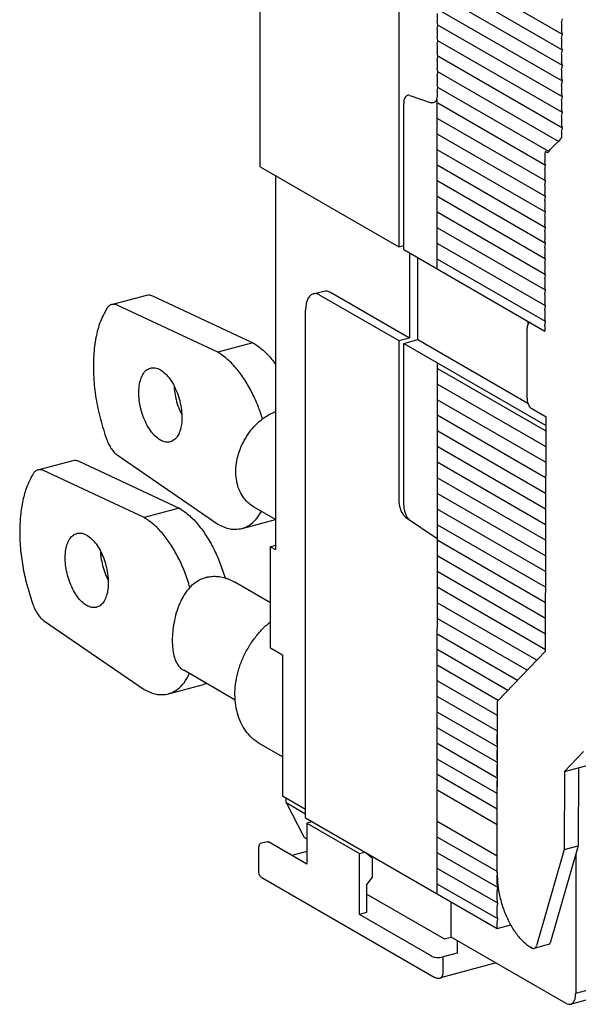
# Model space of a CAD drawing. Extents: x -741 to 1164, y -3289 to 616.
# Tile 17 of 65: x -735 to -670, y -2230 to -2114. Entities that reach past the tile are written whole.
import ezdxf

# ---------------------------------------------------------------- set-up
doc = ezdxf.new("R2010")
doc.units = 0
doc.header["$LTSCALE"] = 1.21
doc.header["$MEASUREMENT"] = 0
doc.layers.get('0').update_dxf_attribs({"linetype": 'CONTINUOUS'})

msp = doc.modelspace()

# ---------------------------------------------------------------- linework, layer by layer
for p, q in [((-706.97171, -2131.07368), (-706.97171, -2081.42958)), ((-706.97171, -2131.07368), (-706.97171, -2081.42958)), ((-690.64426, -2099.73625), (-690.64426, -2140.50408)), ((-671.41908, -2115.5003), (-686.05749, -2107.04547)), ((-671.41908, -2117.33897), (-686.05749, -2108.88414)), ((-671.41908, -2119.17764), (-686.05749, -2110.72281)), ((-686.14013, -2113.0433), (-686.14013, -2113.96263)), ((-671.41908, -2121.01631), (-686.05749, -2112.56148)), ((-686.05749, -2114.40015), (-686.14013, -2113.96263)), ((-686.14013, -2114.88197), (-686.05749, -2114.40015)), ((-671.41908, -2122.85498), (-686.05749, -2114.40015)), ((-671.50173, -2114.14345), (-671.41908, -2113.66163)), ((-671.50173, -2114.14345), (-671.50173, -2115.06279)), ((-686.14013, -2114.88197), (-686.14013, -2115.80131)), ((-686.05749, -2116.23882), (-686.14013, -2115.80131)), ((-671.41908, -2115.5003), (-671.50173, -2115.06279)), ((-671.50173, -2115.98212), (-671.41908, -2115.5003)), ((-686.14013, -2116.72064), (-686.05749, -2116.23882)), ((-686.14013, -2116.72064), (-686.14013, -2117.63998)), ((-671.41908, -2124.69366), (-686.05749, -2116.23882)), ((-671.50173, -2115.98212), (-671.50173, -2116.90146)), ((-671.41908, -2117.33897), (-671.50173, -2116.90146)), ((-686.05749, -2118.07749), (-686.14013, -2117.63998)), ((-686.14013, -2118.55931), (-686.05749, -2118.07749)), ((-671.41908, -2126.53233), (-686.05749, -2118.07749)), ((-671.50173, -2117.82079), (-671.41908, -2117.33897)), ((-671.50173, -2117.82079), (-671.50173, -2118.74013)), ((-686.14013, -2118.55931), (-686.14013, -2119.47865)), ((-671.41908, -2119.17764), (-671.50173, -2118.74013)), ((-671.50173, -2119.65946), (-671.41908, -2119.17764)), ((-686.05749, -2119.91616), (-686.14013, -2119.47865)), ((-686.14013, -2120.39798), (-686.05749, -2119.91616)), ((-686.14013, -2120.39798), (-686.14013, -2121.31732)), ((-671.8695, -2128.11085), (-686.05749, -2119.91616)), ((-671.50173, -2119.65946), (-671.50173, -2120.5788)), ((-686.05749, -2121.75483), (-686.14013, -2121.31732)), ((-671.41908, -2121.01631), (-671.50173, -2120.5788)), ((-671.50173, -2121.49814), (-671.41908, -2121.01631)), ((-671.50173, -2121.49814), (-671.50173, -2122.41747)), ((-689.35615, -2122.69221), (-686.86522, -2123.54987)), ((-686.14013, -2122.23665), (-686.05749, -2121.75483)), ((-686.14013, -2122.23665), (-686.14013, -2122.60352)), ((-672.99553, -2129.29915), (-686.05749, -2121.75483)), ((-671.41908, -2122.85498), (-671.50173, -2122.41747)), ((-690.08124, -2140.82926), (-690.08124, -2123.63856)), ((-686.13583, -2143.10805), (-686.14013, -2123.15599)), ((-673.38964, -2130.91019), (-686.05749, -2123.5935)), ((-671.50173, -2123.33681), (-671.41908, -2122.85498)), ((-671.50173, -2123.33681), (-671.50173, -2124.25614)), ((-671.41908, -2124.69366), (-671.50173, -2124.25614)), ((-671.50173, -2125.17548), (-671.41908, -2124.69366)), ((-673.38964, -2132.74886), (-686.05749, -2125.43217)), ((-671.50173, -2125.17548), (-671.50173, -2126.09481)), ((-671.41908, -2126.53233), (-671.50173, -2126.09481)), ((-673.38964, -2134.58753), (-686.05749, -2127.27084)), ((-671.50173, -2127.01415), (-671.41908, -2126.53233)), ((-671.50173, -2127.01415), (-671.50173, -2127.65768)), ((-672.23365, -2128.43008), (-672.79666, -2129.02422)), ((-672.23365, -2128.43008), (-671.8695, -2128.11085)), ((-671.67063, -2127.83593), (-671.8695, -2128.11085)), ((-671.50173, -2127.65768), (-671.67063, -2127.83593)), ((-673.38964, -2136.4262), (-686.05749, -2129.10951)), ((-673.4227, -2129.26424), (-673.47228, -2129.55334)), ((-673.47228, -2129.55334), (-673.47228, -2130.47267)), ((-673.14119, -2129.42684), (-673.4227, -2129.26424)), ((-673.14119, -2129.42684), (-672.99553, -2129.29915)), ((-672.99553, -2129.29915), (-672.79666, -2129.02422)), ((-673.38964, -2130.91019), (-673.47228, -2130.47267)), ((-673.47228, -2131.39201), (-673.38964, -2130.91019)), ((-706.97171, -2131.07368), (-690.64426, -2140.50408)), ((-673.38964, -2138.26487), (-686.05749, -2130.94818)), ((-673.47228, -2131.39201), (-673.47228, -2132.31134)), ((-705.16902, -2132.11487), (-705.16902, -2176.114)), ((-705.16902, -2132.11487), (-705.16902, -2176.114)), ((-673.38964, -2140.10354), (-686.05749, -2132.78685)), ((-673.38964, -2132.74886), (-673.47228, -2132.31134)), ((-673.47228, -2133.23068), (-673.38964, -2132.74886)), ((-673.47228, -2133.23068), (-673.47228, -2134.15001)), ((-673.38964, -2134.58753), (-673.47228, -2134.15001)), ((-673.38964, -2141.94221), (-686.05749, -2134.62553)), ((-673.47228, -2135.06935), (-673.38964, -2134.58753)), ((-673.47228, -2135.06935), (-673.47228, -2135.98868)), ((-673.38964, -2143.78088), (-686.05749, -2136.4642)), ((-673.38964, -2136.4262), (-673.47228, -2135.98868)), ((-673.47228, -2136.90802), (-673.38964, -2136.4262)), ((-673.47228, -2136.90802), (-673.47228, -2137.82735)), ((-673.38964, -2138.26487), (-673.47228, -2137.82735)), ((-673.38964, -2145.61955), (-686.05749, -2138.30287)), ((-673.47228, -2138.74669), (-673.38964, -2138.26487)), ((-673.47228, -2138.74669), (-673.47228, -2139.66603)), ((-673.38964, -2147.45822), (-686.05749, -2140.14154)), ((-673.38964, -2140.10354), (-673.47228, -2139.66603)), ((-673.47228, -2140.58536), (-673.38964, -2140.10354)), ((-690.64426, -2140.50408), (-690.08124, -2140.35316)), ((-690.08124, -2140.82926), (-673.47228, -2150.42225)), ((-689.40459, -2141.22008), (-689.40459, -2151.2038)), ((-673.47228, -2140.58536), (-673.47228, -2141.5047)), ((-688.42835, -2151.41822), (-688.42835, -2141.78394)), ((-673.38964, -2149.29689), (-686.05749, -2141.98021)), ((-673.38964, -2141.94221), (-673.47228, -2141.5047)), ((-673.47228, -2142.42403), (-673.38964, -2141.94221)), ((-673.47228, -2142.42403), (-673.47228, -2143.34337)), ((-673.38964, -2143.78088), (-673.47228, -2143.34337)), ((-673.47228, -2144.2627), (-673.38964, -2143.78088)), ((-673.47228, -2144.2627), (-673.47228, -2145.18204)), ((-700.71075, -2146.03083), (-699.47108, -2145.69854)), ((-700.71075, -2146.03083), (-699.47108, -2145.69854)), ((-698.69434, -2145.83823), (-689.40459, -2151.2038)), ((-673.38964, -2145.61955), (-673.47228, -2145.18204)), ((-673.47228, -2146.10137), (-673.38964, -2145.61955)), ((-724.43892, -2147.29072), (-720.30669, -2146.18306)), ((-719.64339, -2146.26346), (-707.81615, -2151.79463)), ((-699.93401, -2146.17053), (-690.64426, -2151.5361)), ((-673.47228, -2146.10137), (-673.47228, -2147.02071)), ((-673.38964, -2147.45822), (-673.47228, -2147.02071)), ((-711.94838, -2152.90229), (-723.77562, -2147.37113)), ((-701.62306, -2207.70977), (-701.62306, -2147.95298)), ((-701.62306, -2207.70977), (-701.62306, -2147.95298)), ((-673.47228, -2147.94004), (-673.38964, -2147.45822)), ((-673.47228, -2147.94004), (-673.47228, -2148.85938)), ((-675.47899, -2149.26322), (-675.47899, -2149.66325)), ((-675.21503, -2149.41567), (-675.24978, -2149.42499)), ((-673.38964, -2149.29689), (-673.47228, -2148.85938)), ((-673.47228, -2149.77871), (-673.38964, -2149.29689)), ((-675.57489, -2158.3237), (-675.55388, -2150.06189)), ((-673.47228, -2149.77871), (-673.47228, -2150.42225)), ((-690.64426, -2151.5361), (-689.40459, -2151.2038)), ((-690.64426, -2151.5361), (-690.64426, -2170.46597)), ((-690.08124, -2151.86129), (-688.42835, -2151.41822)), ((-688.42835, -2151.41822), (-675.47899, -2158.8975)), ((-707.81615, -2151.79463), (-711.94838, -2152.90229)), ((-690.08124, -2151.86129), (-673.47228, -2161.45427)), ((-690.08124, -2170.89066), (-690.08124, -2151.86129)), ((-686.14013, -2216.65239), (-686.1243, -2154.14673)), ((-673.38964, -2162.16759), (-686.05749, -2154.8509)), ((-673.38964, -2164.00626), (-686.05749, -2156.68957)), ((-673.38964, -2165.84493), (-686.05749, -2158.52824)), ((-673.32519, -2160.55766), (-675.01422, -2159.57068)), ((-673.38964, -2167.6836), (-686.05749, -2160.36691)), ((-673.39524, -2188.09702), (-673.32519, -2160.55766)), ((-673.38964, -2169.52227), (-686.05749, -2162.20558)), ((-673.38964, -2171.36094), (-686.05749, -2164.04426)), ((-733.09599, -2166.75106), (-728.96375, -2165.6434)), ((-723.77562, -2164.99649), (-711.94838, -2173.12766)), ((-720.60544, -2172.36262), (-732.43269, -2166.83146)), ((-728.30045, -2165.7238), (-716.47321, -2171.25496)), ((-673.38964, -2173.19961), (-686.05749, -2165.88293)), ((-673.38964, -2175.03828), (-686.05749, -2167.7216)), ((-673.38964, -2176.87695), (-686.05749, -2169.56027)), ((-716.47321, -2171.25496), (-720.60544, -2172.36262)), ((-705.16902, -2172.57423), (-707.73457, -2171.09243)), ((-673.38964, -2178.71562), (-686.05749, -2171.39894)), ((-709.10033, -2173.63988), (-705.16902, -2172.58608)), ((-689.85241, -2172.29964), (-686.14013, -2174.82263)), ((-673.38964, -2180.55429), (-686.05749, -2173.23761)), ((-705.16902, -2175.63789), (-705.73204, -2175.78881)), ((-705.16902, -2175.63789), (-705.73204, -2175.78881)), ((-705.73204, -2187.74017), (-705.73204, -2175.78881)), ((-705.73204, -2175.78881), (-705.16902, -2176.114)), ((-705.73204, -2187.74017), (-705.73204, -2175.78881)), ((-705.73204, -2175.78881), (-705.16902, -2176.114)), ((-673.38964, -2182.39296), (-686.05749, -2175.07628)), ((-673.38964, -2184.23163), (-686.05749, -2176.91495)), ((-673.38964, -2186.0703), (-686.05749, -2178.75362)), ((-671.17589, -2202.26471), (-585.22547, -2179.22532)), ((-710.66156, -2179.6085), (-709.9558, -2179.95158)), ((-705.73204, -2182.38981), (-709.95754, -2179.94925)), ((-673.38964, -2187.90898), (-686.05749, -2180.59229)), ((-674.40307, -2189.16231), (-686.05749, -2182.43096)), ((-732.43269, -2184.45683), (-720.60544, -2192.588)), ((-675.54794, -2190.33973), (-686.05749, -2184.26963)), ((-676.68335, -2191.52261), (-686.05749, -2186.1083)), ((-704.3245, -2188.55314), (-705.73204, -2187.74017)), ((-704.3245, -2188.55314), (-705.73204, -2187.74017)), ((-704.3245, -2188.55314), (-704.3245, -2205.10117)), ((-704.3245, -2188.55314), (-704.3245, -2205.10117)), ((-677.81876, -2192.70549), (-686.05749, -2187.94697)), ((-679.0487, -2193.98685), (-673.39524, -2188.09702)), ((-678.95417, -2193.88837), (-686.05749, -2189.78564)), ((-709.88929, -2193.84645), (-715.96103, -2190.33954)), ((-717.75739, -2193.10022), (-713.62516, -2191.99255)), ((-679.05298, -2195.66997), (-686.05749, -2191.62431)), ((-679.05765, -2197.50594), (-686.05749, -2193.46298)), ((-679.10007, -2214.18238), (-679.0487, -2193.98685)), ((-679.06232, -2199.34192), (-686.05749, -2195.30166)), ((-679.06699, -2201.17789), (-686.05749, -2197.14033)), ((-679.10244, -2198.00963), (-679.05828, -2197.75218)), ((-679.10244, -2198.92897), (-679.10244, -2198.00963)), ((-704.3245, -2200.525), (-706.99472, -2198.98274)), ((-679.07166, -2203.01386), (-686.05749, -2198.979)), ((-679.06182, -2199.144), (-679.10244, -2198.92897)), ((-679.10244, -2199.8483), (-679.06303, -2199.61853)), ((-679.10244, -2200.76764), (-679.10244, -2199.8483)), ((-668.91451, -2199.90878), (-671.17589, -2202.26471)), ((-679.07633, -2204.84984), (-686.05749, -2200.81767)), ((-679.06643, -2200.95824), (-679.10244, -2200.76764)), ((-679.10244, -2201.68697), (-679.06777, -2201.48488)), ((-679.081, -2206.68581), (-686.05749, -2202.65634)), ((-679.10244, -2202.60631), (-679.10244, -2201.68697)), ((-679.07105, -2202.77248), (-679.10244, -2202.60631)), ((-671.17589, -2202.26471), (-671.19924, -2211.4445)), ((-669.523, -2201.82164), (-669.54635, -2211.00143)), ((-679.10244, -2203.52564), (-679.07252, -2203.35123)), ((-679.10244, -2204.44498), (-679.10244, -2203.52564)), ((-679.08567, -2208.52178), (-686.05749, -2204.49501)), ((-679.07566, -2204.58672), (-679.10244, -2204.44498)), ((-704.3245, -2205.10117), (-701.62306, -2206.66147)), ((-704.3245, -2205.10117), (-701.62306, -2206.66147)), ((-703.91128, -2205.90974), (-703.91128, -2205.33984)), ((-703.91128, -2205.90974), (-703.91128, -2205.33984)), ((-703.91128, -2205.90974), (-701.62306, -2207.23137)), ((-703.91128, -2205.90974), (-701.84516, -2209.95259)), ((-703.91128, -2205.90974), (-701.84516, -2209.95259)), ((-679.10244, -2205.36431), (-679.07727, -2205.21758)), ((-679.10244, -2206.28365), (-679.10244, -2205.36431)), ((-679.08028, -2206.40095), (-679.10244, -2206.28365)), ((-679.10244, -2207.20298), (-679.08202, -2207.08393)), ((-679.10244, -2208.12232), (-679.10244, -2207.20298)), ((-701.62306, -2207.70977), (-679.10244, -2220.71721)), ((-700.84261, -2208.16054), (-701.47326, -2208.32959)), ((-701.47326, -2208.32959), (-701.47326, -2213.14673)), ((-701.47326, -2208.32959), (-695.28009, -2211.90664)), ((-679.09501, -2212.19373), (-686.05749, -2208.17235)), ((-679.08489, -2208.21519), (-679.10244, -2208.12232)), ((-679.10244, -2209.04165), (-679.08676, -2208.95028)), ((-679.10244, -2209.96099), (-679.10244, -2209.04165)), ((-706.12492, -2210.51152), (-706.95111, -2210.73341)), ((-701.47326, -2213.14673), (-705.99547, -2210.53481)), ((-701.84516, -2209.95259), (-701.47326, -2210.16738)), ((-679.09969, -2214.0297), (-686.05749, -2210.01102)), ((-679.08951, -2210.02943), (-679.10244, -2209.96099)), ((-707.10342, -2214.08722), (-707.10342, -2211.05341)), ((-701.47326, -2211.6587), (-703.23294, -2212.13038)), ((-695.28009, -2211.90664), (-694.64944, -2211.73759)), ((-695.28009, -2219.07745), (-695.28009, -2211.90664)), ((-693.79249, -2212.42722), (-694.52224, -2211.81106)), ((-679.01979, -2215.91452), (-686.05749, -2211.84969)), ((-671.19924, -2211.4445), (-674.4693, -2222.74587)), ((-671.19924, -2211.4445), (-674.4693, -2222.74587)), ((-669.54635, -2211.00143), (-672.81641, -2222.30281)), ((-669.54635, -2211.00143), (-672.81641, -2222.30281)), ((-671.19924, -2211.4445), (-669.54635, -2211.00143)), ((-671.19924, -2211.4445), (-669.54635, -2211.00143)), ((-693.79249, -2212.42722), (-693.79249, -2214.72555)), ((-669.84884, -2212.04683), (-669.84884, -2228.3415)), ((-669.84884, -2212.04683), (-669.84884, -2228.3415)), ((-679.01979, -2217.75319), (-686.05749, -2213.68836)), ((-706.77712, -2214.73163), (-686.50637, -2226.43958)), ((-694.45365, -2215.63825), (-693.79249, -2214.72555)), ((-679.10244, -2214.55767), (-679.08337, -2214.44651)), ((-679.10244, -2215.477), (-679.10244, -2214.55767)), ((-679.01979, -2215.91452), (-679.10244, -2215.477)), ((-694.45365, -2215.63825), (-694.45365, -2218.85592)), ((-685.31369, -2221.94687), (-694.45365, -2216.66782)), ((-679.01979, -2219.59186), (-686.05749, -2215.52703)), ((-679.10244, -2216.39634), (-679.01979, -2215.91452)), ((-679.10244, -2217.31567), (-679.10244, -2216.39634)), ((-684.48724, -2221.72533), (-684.48724, -2217.60706)), ((-684.48724, -2221.72533), (-684.48724, -2217.60706)), ((-679.01979, -2217.75319), (-679.10244, -2217.31567)), ((-679.10244, -2218.23501), (-679.01979, -2217.75319)), ((-694.45365, -2218.85592), (-695.28009, -2219.07745)), ((-679.10244, -2219.15434), (-679.10244, -2218.23501)), ((-686.83486, -2223.95524), (-695.28009, -2219.07745)), ((-679.01979, -2219.59186), (-679.10244, -2219.15434)), ((-679.10244, -2220.07368), (-679.01979, -2219.59186)), ((-679.10244, -2220.71721), (-679.10244, -2220.07368)), ((-679.10244, -2220.71721), (-677.49607, -2220.28662)), ((-685.31369, -2221.94687), (-684.48724, -2221.72533)), ((-685.31369, -2221.94687), (-684.48724, -2221.72533)), ((-670.97487, -2229.5298), (-684.48724, -2221.72533)), ((-670.97487, -2229.5298), (-684.48724, -2221.72533)), ((-683.79251, -2222.1266), (-683.79251, -2223.61583)), ((-683.79251, -2223.61583), (-685.4454, -2224.0589)), ((-674.99351, -2223.01746), (-675.17534, -2222.9112)), ((-674.99351, -2223.01746), (-675.17534, -2222.9112)), ((-673.07937, -2222.62231), (-674.73226, -2223.06538)), ((-673.07937, -2222.62231), (-674.73226, -2223.06538)), ((-679.19583, -2224.78154), (-685.7495, -2226.53828)), ((-685.4454, -2225.89757), (-685.4454, -2224.0589)), ((-669.84884, -2228.3415), (-666.54305, -2227.45537)), ((-670.45704, -2229.62293), (-667.15125, -2228.7368)), ((-670.45704, -2229.62293), (-667.15125, -2228.7368))]:
    msp.add_line(p, q)
for points in [[(-689.62471, -2122.67762), (-689.78946, -2122.76448), (-689.94681, -2122.96973), (-690.04719, -2123.2706), (-690.08124, -2123.63856)], [(-689.35615, -2122.69221), (-689.58652, -2122.66915), (-689.62471, -2122.67762)], [(-686.14013, -2122.60352), (-686.17424, -2122.97176)], [(-686.5967, -2123.56446), (-686.63503, -2123.57296), (-686.86522, -2123.54987)], [(-686.27439, -2123.27202), (-686.43167, -2123.4774), (-686.5967, -2123.56446)], [(-686.17424, -2122.97176), (-686.27439, -2123.27202)], [(-699.47167, -2145.69901), (-699.12617, -2145.68048), (-698.69434, -2145.83823)], [(-699.47167, -2145.69901), (-699.12617, -2145.68048), (-698.69434, -2145.83823)], [(-720.30685, -2146.18315), (-720.00067, -2146.16015), (-719.64339, -2146.26346)], [(-700.71134, -2146.03131), (-700.77934, -2146.05255), (-701.1287, -2146.28887), (-701.39666, -2146.70442), (-701.56693, -2147.28032), (-701.62306, -2147.95298)], [(-700.71134, -2146.03131), (-700.77934, -2146.05255), (-701.1287, -2146.28887), (-701.39666, -2146.70442), (-701.56693, -2147.28032), (-701.62306, -2147.95298)], [(-699.93401, -2146.17053), (-700.36584, -2146.01278), (-700.71134, -2146.03131)], [(-699.93401, -2146.17053), (-700.36584, -2146.01278), (-700.71134, -2146.03131)], [(-725.01426, -2147.75452), (-725.76126, -2149.30269), (-726.27668, -2151.16466), (-726.54625, -2153.28015), (-726.56255, -2155.58256), (-726.32505, -2158.00044), (-725.8402, -2160.45895), (-725.12129, -2162.88134)], [(-724.43908, -2147.29081), (-724.4685, -2147.29927), (-724.76688, -2147.46405), (-725.01426, -2147.75452)], [(-723.77562, -2147.37113), (-724.1329, -2147.26781), (-724.43908, -2147.29081)], [(-675.24964, -2149.42575), (-675.31995, -2149.45487), (-675.44477, -2149.58481), (-675.52571, -2149.79479), (-675.55388, -2150.06189)], [(-711.80742, -2152.98632), (-711.85441, -2152.95773), (-711.90139, -2152.92972), (-711.94838, -2152.90229)], [(-707.81615, -2151.79463), (-707.76916, -2151.82206), (-707.72217, -2151.85007), (-707.67519, -2151.87866)], [(-707.67519, -2151.87866), (-706.62043, -2152.67552), (-705.60071, -2153.74341), (-705.14948, -2154.32023)], [(-706.67131, -2160.76977), (-707.17328, -2159.3332), (-707.91656, -2157.66745), (-708.77822, -2156.15863), (-709.73294, -2154.85107), (-710.75266, -2153.78319), (-711.80742, -2152.98632)], [(-718.85228, -2163.15696), (-719.441, -2162.64561), (-719.99053, -2161.93433), (-720.46665, -2161.06761), (-720.84266, -2160.09692), (-721.10189, -2159.06615), (-721.22725, -2158.03837), (-721.21203, -2157.07265), (-721.05741, -2156.21951), (-720.7713, -2155.52617), (-720.36967, -2155.03305), (-719.86968, -2154.76622)], [(-719.86968, -2154.76622), (-719.30319, -2154.74711), (-718.70457, -2154.97574)], [(-718.70457, -2154.97574), (-718.63141, -2155.02003), (-718.55874, -2155.06726)], [(-718.55874, -2155.06726), (-717.96979, -2155.5781), (-717.41997, -2156.28906), (-716.94351, -2157.15566), (-716.56716, -2158.12639), (-716.30761, -2159.15736), (-716.18198, -2160.18544), (-716.19698, -2161.15153), (-716.35146, -2162.00505), (-716.6375, -2162.69875), (-717.03914, -2163.19216), (-717.53945, -2163.45927)], [(-717.09768, -2156.87874), (-717.09634, -2156.90561), (-716.9748, -2157.93079), (-716.7191, -2158.96198), (-716.34387, -2159.93948), (-716.19674, -2160.24174)], [(-675.57489, -2158.3237), (-675.54811, -2158.62316), (-675.46871, -2158.92619), (-675.34498, -2159.20148), (-675.18776, -2159.42444), (-675.01422, -2159.57068)], [(-707.73427, -2171.09254), (-708.26158, -2170.72356), (-708.87912, -2170.06959), (-709.35335, -2169.26583), (-709.66787, -2168.34061), (-709.81296, -2167.32558), (-709.78487, -2166.25403), (-709.58515, -2165.16041), (-709.22039, -2164.07957), (-708.70196, -2163.04587), (-708.04642, -2162.0933), (-707.2803, -2161.25845), (-706.41848, -2160.55818), (-705.49187, -2160.0209), (-705.17664, -2159.8827)], [(-725.12129, -2162.88134), (-725.08599, -2162.98188), (-725.05031, -2163.0822), (-725.01426, -2163.18228)], [(-725.01426, -2163.18228), (-724.76688, -2163.75851), (-724.4685, -2164.26797), (-724.1329, -2164.68709), (-723.77562, -2164.99649)], [(-718.70457, -2163.24975), (-718.77867, -2163.20487), (-718.85228, -2163.15696)], [(-717.53945, -2163.45927), (-718.10581, -2163.4784), (-718.70457, -2163.24975)], [(-728.96391, -2165.64348), (-728.65773, -2165.62049), (-728.30045, -2165.7238)], [(-733.09614, -2166.75115), (-733.12556, -2166.7596), (-733.42394, -2166.92439), (-733.67132, -2167.21486)], [(-732.43269, -2166.83146), (-732.78996, -2166.72815), (-733.09614, -2166.75115)], [(-733.67132, -2167.21486), (-734.33599, -2168.54801), (-734.8265, -2170.12904), (-735.13134, -2171.91863), (-735.24332, -2173.87269), (-735.15981, -2175.94333), (-734.88277, -2178.07991), (-734.41866, -2180.23023), (-733.77839, -2182.34157)], [(-716.47321, -2171.25496), (-716.42621, -2171.2824), (-716.37921, -2171.31042), (-716.33222, -2171.33902)], [(-716.33222, -2171.33902), (-715.27746, -2172.13589), (-714.25774, -2173.20377), (-713.30304, -2174.51133), (-712.44138, -2176.02014), (-711.6981, -2177.68588), (-711.09501, -2179.4596)], [(-690.64426, -2170.46597), (-690.58492, -2171.00802), (-690.41524, -2171.54244), (-690.15908, -2171.99414), (-689.85241, -2172.29964)], [(-690.08124, -2170.89066), (-690.04714, -2171.29829), (-689.94698, -2171.71425), (-689.7897, -2172.10132), (-689.58634, -2172.43179), (-689.35615, -2172.6746)], [(-720.60544, -2172.36262), (-720.55844, -2172.3905), (-720.51144, -2172.41765), (-720.46445, -2172.44668)], [(-715.22724, -2180.56726), (-715.83033, -2178.79355), (-716.57362, -2177.12781), (-717.43527, -2175.61899), (-718.38998, -2174.31144), (-719.40969, -2173.24355), (-720.46445, -2172.44668)], [(-709.09994, -2173.63955), (-708.90004, -2173.57848), (-708.0245, -2173.10526), (-707.26416, -2172.33584), (-706.80893, -2171.62616)], [(-711.94838, -2173.12766), (-710.89124, -2173.58983), (-709.86508, -2173.7416), (-709.09994, -2173.63955)], [(-727.50903, -2182.61763), (-728.05643, -2182.15003), (-728.57214, -2181.50804), (-729.02815, -2180.72661), (-729.40261, -2179.84508), (-729.68139, -2178.89633), (-729.84801, -2177.93145), (-729.89426, -2176.99924), (-729.81846, -2176.14379), (-729.62434, -2175.40516), (-729.32107, -2174.81878), (-728.92428, -2174.41421), (-728.52642, -2174.22666)], [(-728.52642, -2174.22666), (-728.44828, -2174.2083), (-727.91797, -2174.21571), (-727.36163, -2174.43607)], [(-727.36163, -2174.43607), (-727.28849, -2174.48028), (-727.2158, -2174.52748)], [(-727.2158, -2174.52748), (-726.66822, -2174.99468), (-726.1523, -2175.6364), (-725.69602, -2176.41771), (-725.32131, -2177.29923), (-725.04227, -2178.2481), (-724.87542, -2179.21319), (-724.82898, -2180.14566), (-724.90463, -2181.00141), (-725.09867, -2181.74034), (-725.40191, -2182.32698), (-725.79872, -2182.73177), (-726.19684, -2182.9195)], [(-725.75455, -2176.34377), (-725.71749, -2176.8083), (-725.5534, -2177.77044), (-725.2771, -2178.71863), (-724.90333, -2179.60409), (-724.85689, -2179.69605)], [(-715.22724, -2180.56726), (-714.6453, -2180.04102), (-714.01366, -2179.65262), (-713.34857, -2179.40353)], [(-713.34857, -2179.40353), (-713.25296, -2179.37927), (-713.15658, -2179.35751), (-713.0595, -2179.33827)], [(-713.0595, -2179.33827), (-712.43614, -2179.27518), (-711.77614, -2179.31364), (-711.09501, -2179.4596)], [(-711.09501, -2179.4596), (-710.9491, -2179.50477), (-710.80457, -2179.55443), (-710.66156, -2179.6085)], [(-715.22724, -2180.56726), (-715.89186, -2181.43897), (-716.41624, -2182.45072), (-716.8249, -2183.58068), (-717.0978, -2184.70867), (-717.25378, -2185.79648), (-717.30479, -2186.82032), (-717.25536, -2187.76729), (-717.10103, -2188.62417), (-716.82948, -2189.36863), (-716.42614, -2189.9662), (-715.96059, -2190.3396)], [(-733.77839, -2182.34157), (-733.74308, -2182.44214), (-733.70739, -2182.5425), (-733.67132, -2182.64261)], [(-733.67132, -2182.64261), (-733.42394, -2183.21884), (-733.12556, -2183.72831), (-732.78996, -2184.14743), (-732.43269, -2184.45683)], [(-727.36163, -2182.71009), (-727.43556, -2182.66539), (-727.50903, -2182.61763)], [(-726.19684, -2182.9195), (-726.27478, -2182.93782), (-726.80518, -2182.93047), (-727.36163, -2182.71009)], [(-706.99452, -2198.98283), (-707.13269, -2198.90017), (-707.97597, -2198.25032), (-708.68702, -2197.43103), (-709.24834, -2196.46356), (-709.64726, -2195.37196), (-709.87522, -2194.18298), (-709.9278, -2192.92496), (-709.80453, -2191.62743), (-709.50881, -2190.32063), (-709.04775, -2189.03471), (-708.43173, -2187.79883), (-707.67417, -2186.64116), (-706.79249, -2185.58972), (-705.81799, -2184.67896), (-705.736, -2184.61211)], [(-717.757, -2193.09989), (-717.55712, -2193.03882), (-716.68158, -2192.56561), (-715.92125, -2191.79621), (-715.29845, -2190.75325)], [(-715.29845, -2190.75325), (-715.28706, -2190.7288)], [(-713.30482, -2191.8867), (-713.42489, -2191.93116), (-713.62477, -2191.99222)], [(-720.60544, -2192.588), (-719.54831, -2193.05016), (-718.52215, -2193.20194), (-717.757, -2193.09989)], [(-706.95111, -2210.73341), (-707.02096, -2210.77601), (-707.08164, -2210.88873), (-707.10342, -2211.05341)], [(-706.12466, -2210.51188), (-706.10403, -2210.50767), (-705.99547, -2210.53481)], [(-707.10205, -2214.13977), (-707.10281, -2214.12235), (-707.10327, -2214.10483), (-707.10342, -2214.08722)], [(-706.77684, -2214.73173), (-706.92818, -2214.60629), (-707.05011, -2214.39776), (-707.10205, -2214.13977)], [(-679.10007, -2214.18238), (-679.00713, -2215.65239), (-678.71656, -2217.19978), (-678.24664, -2218.70132), (-677.6345, -2220.06298), (-676.88487, -2221.274), (-676.04218, -2222.24693), (-675.17534, -2222.9112)], [(-672.81641, -2222.30281), (-672.90123, -2222.48839), (-673.02463, -2222.60103), (-673.07939, -2222.62177)], [(-672.81641, -2222.30281), (-672.90123, -2222.48839), (-673.02463, -2222.60103), (-673.07939, -2222.62177)], [(-674.99351, -2223.01746), (-674.82822, -2223.07358), (-674.73228, -2223.06484)], [(-674.99351, -2223.01746), (-674.82822, -2223.07358), (-674.73228, -2223.06484)], [(-674.73228, -2223.06484), (-674.67752, -2223.0441), (-674.55412, -2222.93146), (-674.4693, -2222.74587)], [(-674.73228, -2223.06484), (-674.67752, -2223.0441), (-674.55412, -2222.93146), (-674.4693, -2222.74587)], [(-686.83486, -2223.95524), (-686.62877, -2224.04232), (-686.36724, -2224.10098), (-686.07363, -2224.12635), (-685.77372, -2224.1162), (-685.49391, -2224.07111)], [(-685.49391, -2224.07111), (-685.47754, -2224.06716), (-685.46137, -2224.06309), (-685.4454, -2224.0589)], [(-685.6103, -2226.45239), (-685.55937, -2226.38631), (-685.51732, -2226.30562), (-685.48493, -2226.21314), (-685.46242, -2226.1121), (-685.44949, -2226.00586), (-685.4454, -2225.89757)], [(-686.50628, -2226.43944), (-686.39278, -2226.49552)], [(-686.39278, -2226.49552), (-686.20077, -2226.55279), (-685.99703, -2226.57318), (-685.78805, -2226.548), (-685.74906, -2226.53832)], [(-685.74913, -2226.53817), (-685.73308, -2226.53331), (-685.66879, -2226.50178), (-685.6103, -2226.45239)], [(-670.45669, -2229.62263), (-670.41161, -2229.60856), (-670.17834, -2229.45083), (-669.99957, -2229.17341), (-669.88634, -2228.79042), (-669.84884, -2228.3415)], [(-670.45669, -2229.62263), (-670.41161, -2229.60856), (-670.17834, -2229.45083), (-669.99957, -2229.17341), (-669.88634, -2228.79042), (-669.84884, -2228.3415)], [(-670.97487, -2229.5298), (-670.68689, -2229.63498), (-670.45669, -2229.62263)], [(-670.97487, -2229.5298), (-670.68689, -2229.63498), (-670.45669, -2229.62263)]]:
    msp.add_spline(points, degree=3)

doc.saveas('drawing.dxf')
